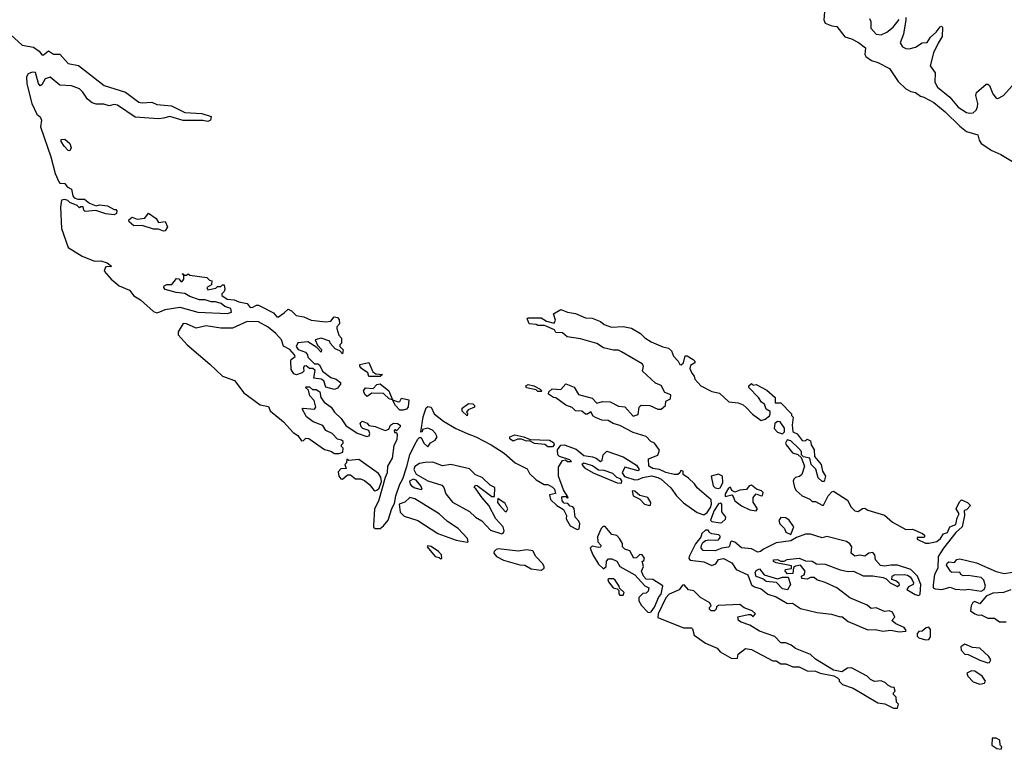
# Model space of a CAD drawing. Extents: x 2219101 to 2444320, y 201258 to 358766.
# Tile 34 of 256: x 2239360 to 2245355, y 264700 to 269147. Entities that reach past the tile are written whole.
import ezdxf

# ---------------------------------------------------------------- set-up
doc = ezdxf.new("R2010")
doc.units = 0

msp = doc.modelspace()

# ---------------------------------------------------------------- linework, layer by layer
at = {"layer": '0CON10XD'}
for points in [[(2244260.6, 269195), (2244255.6, 269145), (2244265, 269125.8), (2244305, 269109.4), (2244335.7, 269105.7), (2244385, 269041.1), (2244425, 269030), (2244466.9, 269006.9), (2244509.2, 268975), (2244505.7, 268935), (2244512, 268922), (2244547.1, 268897.1), (2244585.4, 268885.4), (2244655, 268850), (2244709.7, 268769.7), (2244755.9, 268725.9), (2244785, 268708.8), (2244815, 268703.3), (2244845, 268680.8), (2244866, 268675), (2244925, 268640.9), (2244995.4, 268585), (2245085, 268496.9), (2245125, 268465.6), (2245193.3, 268445), (2245202.4, 268412.4), (2245215, 268392.5), (2245278.9, 268348.9), (2245334.2, 268325), (2245415, 268275.4)], [(2244535, 269153.5), (2244543.2, 269135), (2244542.4, 269095), (2244575, 269058.4), (2244605, 269054), (2244639.3, 269070.7), (2244678.2, 269101.8), (2244715, 269147.5)], [(2244755, 269160), (2244755.6, 269145), (2244741.1, 269058.9), (2244721.8, 269005), (2244735, 268981.9), (2244755, 268970.5), (2244775, 268969.2), (2244815, 268979.3), (2244854.8, 269005.2), (2244885, 269006.9), (2244905, 269039.4), (2244939.6, 269070.4), (2244965, 269104), (2244975, 269108), (2244979.4, 269099.4), (2244976.7, 269045), (2244952.9, 269002.9)], [(2239306.9, 269055), (2239375, 268991.1), (2239445, 268978.5), (2239478.6, 268955), (2239495, 268932), (2239505, 268933.1), (2239535, 268956.2), (2239565, 268937.1), (2239605, 268936.9), (2239655, 268880), (2239717.3, 268867.3), (2239874.6, 268744.6), (2240005, 268705.6), (2240085, 268644.3), (2240105, 268640), (2240164.6, 268644.6), (2240195, 268629.4), (2240285, 268621.1), (2240365, 268581.9), (2240470, 268575), (2240526.2, 268556.2), (2240522.5, 268535), (2240505, 268526.7), (2240475, 268532.5), (2240355, 268531.9), (2240275, 268556.9), (2240236.4, 268546.4), (2240205, 268542.9), (2240062.8, 268552.8), (2239955, 268626.2), (2239935, 268629.2), (2239905, 268621.2), (2239871.5, 268631.5), (2239825, 268632.7), (2239800.4, 268640.4), (2239772.4, 268662.4), (2239745, 268705.8), (2239725, 268724.2), (2239675, 268744.3), (2239605, 268746.7), (2239545.3, 268795.3), (2239515, 268786.7), (2239495, 268749.2), (2239485, 268744.3), (2239475, 268756.7), (2239455.6, 268825), (2239435, 268826.7), (2239412.4, 268817.6), (2239402.4, 268797.6), (2239403.6, 268756.4), (2239433.8, 268635), (2239465, 268570), (2239483.8, 268553.8), (2239492.5, 268535), (2239485.9, 268494.1), (2239550.6, 268310.6), (2239575, 268210), (2239598.9, 268158.9), (2239605, 268151.2), (2239635, 268147.5), (2239648.8, 268128.8), (2239675, 268113.3), (2239683.6, 268073.6), (2239691.7, 268061.7), (2239715, 268052.5), (2239755, 268053.3), (2239785, 268027.5), (2239825, 268012.5), (2239845, 268017.5), (2239895, 268012.5), (2239935, 267990), (2239945, 267990), (2239951.7, 267981.7), (2239950, 267965), (2239935, 267957.5), (2239885, 267963.8), (2239823, 267983), (2239758.3, 267978.3), (2239750, 267985), (2239747, 268007), (2239733, 268007), (2239725, 268000), (2239710, 268015), (2239665, 268032.5), (2239653.9, 268043.9), (2239635, 268051.2), (2239615, 268046.2), (2239607.5, 268005), (2239615.4, 267875), (2239655, 267758.8), (2239740, 267705), (2239815, 267675.8), (2239855, 267678), (2239893.3, 267665), (2239920, 267645), (2239915, 267640), (2239895, 267643.3), (2239881.7, 267638.3), (2239873.8, 267615), (2239916, 267565), (2239966, 267525), (2240028.8, 267498.8), (2240055, 267463.8), (2240095, 267440), (2240175, 267367.5), (2240195, 267360), (2240213, 267367), (2240245, 267381.2), (2240335, 267395.6), (2240445, 267363.6), (2240625, 267356.2), (2240650, 267365), (2240645.7, 267385.7), (2240609.3, 267399.3), (2240587, 267417), (2240553, 267427), (2240525, 267426.7), (2240489.3, 267439.3), (2240455, 267440), (2240395, 267460), (2240365, 267477.5), (2240313.6, 267483.6), (2240245, 267502.5), (2240237.5, 267515), (2240240, 267525), (2240255, 267532.5), (2240287, 267533), (2240315, 267570), (2240328.3, 267568.3), (2240341.7, 267551.7), (2240348.3, 267551.7), (2240360, 267565), (2240360, 267590), (2240350, 267595), (2240355, 267600), (2240360, 267590), (2240375, 267590), (2240385, 267597.5), (2240395, 267590), (2240500, 267575), (2240515, 267560), (2240530, 267555), (2240528.3, 267531.7), (2240500, 267515), (2240505, 267500), (2240555, 267510), (2240565, 267520), (2240585, 267520), (2240595, 267530), (2240605, 267530), (2240610, 267505), (2240605, 267490), (2240590, 267475), (2240590, 267465), (2240623.3, 267443.3), (2240665, 267438.8), (2240695, 267426.2), (2240745, 267417.5), (2240763.6, 267393.6), (2240780, 267395), (2240802.5, 267407.5), (2240815, 267406), (2240905, 267360), (2240925, 267336.7), (2240935, 267336.7), (2240970.7, 267359.3), (2240995, 267382.5), (2241015, 267372.5), (2241044.1, 267344.1), (2241090, 267335)], [(2244952.9, 269002.9), (2244924.6, 268945), (2244904.2, 268865), (2244933.4, 268823.4), (2244931.5, 268765), (2244948.4, 268735), (2245022.4, 268675), (2245075, 268614.2), (2245125, 268581.1), (2245145, 268575.9), (2245165, 268579.7), (2245183.2, 268595), (2245192.5, 268615), (2245193.8, 268635), (2245181.6, 268685), (2245186.4, 268703.6), (2245245, 268754.5), (2245255, 268754.4), (2245264.4, 268745), (2245284.3, 268694.3), (2245305, 268668.9), (2245315, 268665.5), (2245349.1, 268685), (2245419.2, 268760.8)], [(2239665, 268347.5), (2239655, 268350), (2239631.2, 268375), (2239613.3, 268405), (2239613.3, 268416.7), (2239635, 268418), (2239665, 268391.2), (2239673.8, 268365), (2239665, 268347.5)], [(2240235, 267857.5), (2240205, 267870), (2240175, 267870), (2240105, 267892.5), (2240055, 267890), (2240027.5, 267915), (2240023.6, 267926.4), (2240045, 267942.5), (2240075, 267930), (2240122.5, 267937.5), (2240145, 267967.5), (2240190, 267935), (2240205, 267910), (2240246.4, 267916.4), (2240260, 267885), (2240245, 267860), (2240235, 267857.5)], [(2241090, 267335), (2241135.6, 267315.6), (2241225, 267306.2), (2241255, 267310), (2241275, 267336.7), (2241295, 267332.5), (2241305, 267320), (2241306.4, 267293.6), (2241290, 267275), (2241290, 267265), (2241303, 267223), (2241320, 267205), (2241320, 267175), (2241310, 267165), (2241310, 267155), (2241330, 267135), (2241325, 267110), (2241308.3, 267128.3), (2241281.7, 267141.7), (2241250, 267175), (2241248.3, 267188.3), (2241195, 267206.7), (2241160, 267195), (2241172.5, 267162.5), (2241197, 267137), (2241195, 267120), (2241168.3, 267148.3), (2241115, 267182.5), (2241053, 267177), (2241043.3, 267155), (2241055, 267137.5), (2241101.2, 267121.2), (2241113.3, 267105), (2241115, 267090), (2241155, 267050), (2241175, 267050), (2241185, 267042.5), (2241204.2, 267004.2), (2241255, 266966.7), (2241285.9, 266955.9), (2241312.5, 266935), (2241312.5, 266925), (2241295, 266900), (2241276.7, 266893.3), (2241225, 266907.5), (2241212.5, 266945), (2241196.1, 266956.1), (2241151.7, 266961.7), (2241158.3, 267008.3), (2241145, 267020), (2241125, 267020), (2241105, 267037.5), (2241092.5, 267035), (2241087.5, 267025), (2241090, 267005), (2241080, 266995), (2241045, 266982), (2241028.3, 266988.3), (2241013.8, 267015), (2241010, 267065), (2241013.8, 267076.2), (2241037, 267093), (2241032.5, 267105), (2241005, 267137.5), (2240967, 267157), (2240953.8, 267195), (2240920, 267235), (2240872.3, 267272.3), (2240815, 267305.8), (2240745, 267307.5), (2240655, 267266.7), (2240584.1, 267265.9), (2240495, 267280.8), (2240435, 267265.7), (2240375, 267293.8), (2240355, 267295.8), (2240324.2, 267245), (2240325.8, 267225), (2240379.2, 267165), (2240517.9, 267047.9), (2240594.4, 266975), (2240667.8, 266947.8), (2240725, 266873.3), (2240825, 266800), (2240875, 266790), (2240885, 266763.8), (2240966.7, 266695), (2241025, 266630), (2241053, 266613), (2241075, 266580), (2241088.3, 266581.7), (2241103, 266597), (2241120, 266595), (2241215, 266526.7), (2241255, 266517.5), (2241277, 266503), (2241305, 266502.5), (2241328.3, 266511.7), (2241330, 266535), (2241320, 266545), (2241320, 266555), (2241330, 266565), (2241330, 266575), (2241320, 266585), (2241295, 266590), (2241262.5, 266625), (2241223.6, 266643.6), (2241205, 266672.5), (2241146.4, 266696.4), (2241106.4, 266726.4), (2241080, 266775), (2241085, 266780), (2241155, 266773.3), (2241162.5, 266785), (2241153.3, 266825), (2241127.5, 266855), (2241118.3, 266888.3), (2241100, 266905), (2241105, 266910), (2241125, 266910), (2241143, 266893), (2241165, 266892.5), (2241188.3, 266878.3), (2241193.3, 266845), (2241213.3, 266815), (2241255.9, 266785.9), (2241276.7, 266755), (2241316.4, 266716.4), (2241345, 266673.3), (2241415, 266626.7), (2241473, 266607), (2241488.8, 266611.2), (2241491.2, 266625), (2241485, 266642.5), (2241450, 266655), (2241440, 266665), (2241433.3, 266686.7), (2241445, 266700), (2241475, 266687.5), (2241485, 266672.5), (2241525, 266666.7), (2241585, 266642.5), (2241608.3, 266651.7), (2241617.5, 266675), (2241635, 266686.7), (2241660, 266685), (2241675.9, 266675.9), (2241676, 266665), (2241655, 266640), (2241647, 266647), (2241640, 266645), (2241641.7, 266631.7), (2241655, 266630), (2241659.3, 266619.3), (2241655.7, 266585.7), (2241638.3, 266551.7), (2241628.1, 266475), (2241600, 266425), (2241597.5, 266385), (2241585.7, 266355.7), (2241545, 266211.4), (2241519.6, 266165), (2241513.6, 266063.6), (2241515, 266053.8), (2241525, 266046.7), (2241555, 266046.7), (2241575, 266061.4), (2241603, 266097), (2241625, 266167.5), (2241642.4, 266197.6), (2241650.7, 266245), (2241675, 266316), (2241692.3, 266347.7), (2241717.4, 266422.6), (2241735, 266494), (2241765, 266558), (2241785, 266590), (2241795, 266600), (2241805, 266600), (2241820, 266565), (2241845, 266542.5), (2241861.2, 266568.8), (2241890, 266585), (2241902.5, 266605), (2241892.5, 266625), (2241872.5, 266645), (2241845, 266656.7), (2241811.7, 266648.3), (2241810, 266635), (2241803.3, 266633.3), (2241815.8, 266725.8), (2241835, 266781.2), (2241845, 266790), (2241865.5, 266785.5), (2241883.8, 266745), (2241940.3, 266700.3), (2242015.5, 266655.5), (2242084.4, 266624.4), (2242137.5, 266605), (2242231.2, 266555), (2242310, 266505), (2242375.9, 266445.9), (2242449.3, 266409.3), (2242465, 266380), (2242505, 266342), (2242554.1, 266314.1), (2242575, 266313.3), (2242605, 266297.5), (2242616.7, 266285), (2242621.7, 266258.3), (2242585, 266250), (2242591.7, 266221.7), (2242630, 266185), (2242671.7, 266161.7), (2242690, 266125), (2242687.5, 266105), (2242711.7, 266061.7), (2242755, 266040), (2242767, 266043), (2242770, 266075), (2242765, 266090), (2242742.5, 266115), (2242737, 266167), (2242728.3, 266178.3), (2242711.7, 266181.7), (2242698.3, 266198.3), (2242675, 266200), (2242663.3, 266215), (2242660, 266235), (2242665, 266240), (2242685, 266240), (2242695, 266230), (2242700, 266235), (2242672, 266282), (2242640.5, 266365), (2242641.4, 266418.6), (2242665, 266460), (2242683.3, 266463.3), (2242695, 266454), (2242720, 266455), (2242710, 266465), (2242647.5, 266485), (2242637.5, 266495), (2242633.9, 266526.1), (2242655, 266553.3), (2242675, 266556), (2242748.3, 266528.3), (2242795, 266490), (2242847, 266483), (2242870, 266475), (2242896.4, 266453.6), (2242907, 266463), (2242912.5, 266495), (2242935, 266517.5), (2243035, 266483.3), (2243115, 266432.5), (2243132.5, 266405), (2243125, 266397.5), (2243045, 266420), (2243027.5, 266385), (2243041.7, 266361.7), (2243105, 266343.3), (2243126.4, 266343.6), (2243155, 266357.5), (2243206.4, 266366.4), (2243245, 266356.7), (2243265, 266346.7), (2243325, 266293.8), (2243360, 266245), (2243402.6, 266202.6), (2243485, 266144), (2243525, 266128.6), (2243546, 266144), (2243566, 266174), (2243572.3, 266195), (2243569.5, 266219.5), (2243485, 266293.8), (2243468.6, 266318.6), (2243433, 266353), (2243400, 266375), (2243400, 266395), (2243385, 266400), (2243380, 266385), (2243367.5, 266375), (2243345, 266374), (2243295, 266387.5), (2243255, 266406), (2243215, 266411.2), (2243190, 266425), (2243189.3, 266470.7), (2243246.4, 266493.6), (2243256.2, 266523.8), (2243225, 266566.7), (2243203.8, 266575), (2243175, 266606.2), (2243095, 266631.2), (2243015, 266673.8), (2242972.5, 266685), (2242943.9, 266703.9), (2242905, 266706.7), (2242865, 266722.5), (2242850.7, 266730.7), (2242837, 266757), (2242817, 266743), (2242805, 266742.5), (2242781.7, 266761.7), (2242745, 266762.5), (2242723.8, 266783.8), (2242685, 266796.7), (2242625, 266842.5), (2242610, 266845), (2242580, 266865), (2242581.7, 266878.3), (2242603, 266897), (2242655, 266893.3), (2242685, 266926.7), (2242735, 266907.5), (2242761.7, 266861.7), (2242845, 266840), (2242875, 266810), (2242909.3, 266820.7), (2242955, 266818), (2243005, 266791.2), (2243045, 266786.7), (2243095, 266730), (2243125, 266740), (2243132.5, 266785), (2243143.6, 266796.4), (2243196.1, 266796.1), (2243245, 266773.3), (2243265, 266772.5), (2243292.5, 266795), (2243295, 266822.5), (2243323.3, 266835), (2243325, 266860), (2243287.5, 266875), (2243266.4, 266916.4), (2243231.7, 266931.7), (2243152.5, 267005), (2243157.5, 267035), (2243149.5, 267049.5), (2243023.3, 267123.3), (2243005, 267132.5), (2242975, 267133.3), (2242915, 267147.5), (2242875, 267172.5), (2242775, 267201.2), (2242693.6, 267213.6), (2242665, 267237.5), (2242625, 267240), (2242617, 267257), (2242555, 267283.3), (2242515, 267282.5), (2242505, 267290), (2242463, 267293), (2242450, 267325), (2242455, 267330), (2242535, 267330), (2242568.3, 267308.3), (2242615, 267297.5), (2242623.3, 267315), (2242610, 267355), (2242655, 267380), (2242695, 267363.3), (2242745, 267356.7), (2242805, 267330), (2242845, 267327.5), (2242897, 267307), (2242918.3, 267288.3), (2242963.6, 267273.6), (2243035, 267277.5), (2243085, 267267.5), (2243140, 267235), (2243167, 267207), (2243205, 267182.5), (2243275, 267152.5), (2243310, 267145), (2243328.3, 267128.3), (2243340, 267095), (2243370, 267065), (2243380, 267045), (2243387, 267043), (2243402.5, 267055), (2243412.5, 267097.5), (2243425, 267097.5), (2243460, 267075), (2243470, 267065), (2243470, 267055), (2243445, 267040), (2243440.7, 267020.7), (2243451.7, 266991.7), (2243467.5, 266975), (2243470, 266955), (2243507.5, 266915), (2243575, 266880), (2243620.7, 266870.7), (2243678.1, 266818.1), (2243735, 266811.2), (2243765, 266800), (2243784, 266784), (2243821.7, 266741.7), (2243875, 266704.2), (2243898.3, 266711.7), (2243925, 266732.5), (2243930, 266745), (2243928.8, 266758.8), (2243905, 266772.5), (2243895, 266802.5), (2243877.5, 266815), (2243857.5, 266845), (2243800, 266905), (2243800, 266915), (2243815, 266930), (2243825, 266920), (2243845, 266922.5), (2243908.8, 266888.8), (2243960, 266845), (2243960.7, 266810.7), (2243995, 266812.5), (2244060, 266745), (2244060, 266735), (2244070, 266725), (2244062.5, 266675), (2244067.5, 266635), (2244093, 266623), (2244125, 266582.5), (2244145, 266580), (2244155, 266590), (2244175, 266580), (2244180, 266555), (2244196.7, 266525), (2244200, 266485), (2244240, 266435), (2244247.5, 266395), (2244266, 266365), (2244258.3, 266331.7), (2244245, 266332.5), (2244222.5, 266355), (2244207, 266407), (2244180, 266435), (2244170, 266475), (2244132.5, 266482.5), (2244120, 266495), (2244120, 266515), (2244103, 266533), (2244055, 266580), (2244033.6, 266586.4), (2244023.6, 266566.4), (2244026.7, 266555), (2244065, 266507.5), (2244097, 266497), (2244118.3, 266478.3), (2244137.5, 266425), (2244122.5, 266375), (2244108.3, 266361.7), (2244083, 266357), (2244073, 266347), (2244070, 266335), (2244077.5, 266295), (2244087, 266277), (2244123.9, 266243.9), (2244170, 266225), (2244185, 266210), (2244205, 266210), (2244245, 266187.5), (2244255, 266187.5)], [(2241555, 266972.5), (2241485, 266972.5), (2241480, 266995), (2241441.7, 267021.7), (2241430, 267035), (2241430, 267045), (2241485, 267057.5), (2241510.7, 267000.7), (2241528.3, 266988.3), (2241570, 266985), (2241555, 266972.5)], [(2241695, 266766.7), (2241675, 266767.5), (2241647.5, 266795), (2241630, 266830), (2241610, 266835), (2241575, 266867.5), (2241505, 266870), (2241475, 266850), (2241461.7, 266861.7), (2241452.5, 266885), (2241465, 266902.5), (2241511.7, 266898.3), (2241535, 266922.5), (2241555, 266927.5), (2241606.7, 266885), (2241630, 266830), (2241665, 266817.5), (2241675, 266820), (2241685, 266840), (2241730, 266830), (2241725, 266787.5), (2241715, 266774), (2241695, 266766.7)], [(2242535, 266880), (2242515, 266880), (2242505, 266890), (2242445, 266903.8), (2242442.5, 266915), (2242455, 266922.5), (2242490, 266915), (2242530, 266895), (2242540, 266885), (2242535, 266880)], [(2242085, 266733.3), (2242055, 266760), (2242055, 266780), (2242093, 266807), (2242120, 266805), (2242130, 266795), (2242130, 266785), (2242090.7, 266769.3), (2242080, 266755), (2242086.4, 266746.4), (2242085, 266733.3)], [(2244005, 266622.5), (2244017.5, 266635), (2244017, 266657), (2243990, 266695), (2243975, 266697.5), (2243957.5, 266685), (2243953.3, 266655), (2243975, 266633.3), (2244005, 266622.5)], [(2242575, 266542.5), (2242557, 266557), (2242495, 266563.3), (2242465, 266580), (2242445, 266577.5), (2242415, 266590), (2242390.7, 266589.3), (2242365, 266577.5), (2242345, 266592.5), (2242343.3, 266605), (2242375, 266616), (2242430, 266605), (2242468.3, 266588.3), (2242585, 266583.3), (2242609.5, 266569.5), (2242613.3, 266555), (2242605, 266543.8), (2242575, 266542.5)], [(2241525, 266275.8), (2241535, 266278.6), (2241548.9, 266291.1), (2241562.3, 266332.3), (2241558.8, 266358.8), (2241545, 266380), (2241425, 266466.7), (2241365, 266460), (2241351.7, 266468.3), (2241350, 266445), (2241340, 266435), (2241348.3, 266411.7), (2241315, 266410), (2241298.3, 266391.7), (2241303.3, 266365), (2241315, 266347.5), (2241325, 266346.7), (2241355, 266373.8), (2241375, 266373.8), (2241405, 266347.5), (2241435, 266348.1), (2241458.9, 266338.9), (2241492.3, 266312.3), (2241515, 266281.4), (2241525, 266275.8)], [(2242295, 266013.3), (2242303, 266017), (2242308.8, 266031.2), (2242303.3, 266055), (2242258.8, 266105), (2242216.1, 266186.1), (2242175, 266233.3), (2242138.3, 266288.3), (2242127.5, 266295), (2242135, 266310), (2242145, 266307.5), (2242235, 266240), (2242250, 266240), (2242252.5, 266295), (2242225, 266310), (2242175, 266357.5), (2242135, 266372.5), (2242099.5, 266409.5), (2241985, 266436.7), (2241935, 266426.7), (2241875, 266449.2), (2241828.8, 266448.8), (2241795, 266442), (2241765.9, 266424.1), (2241758.8, 266405), (2241775, 266376.7), (2241845, 266336), (2241930.7, 266310.7), (2241943.3, 266295), (2241955, 266257.5), (2241995, 266206.2), (2242099.1, 266149.1), (2242136.2, 266115), (2242173.2, 266093.2), (2242226.7, 266035), (2242295, 266013.3)], [(2243025, 266322.5), (2243026.7, 266336.7), (2243018.3, 266348.3), (2242995, 266357.5), (2242970.7, 266380.7), (2242919.3, 266399.3), (2242885, 266401.2), (2242847.7, 266427.7), (2242815, 266438.8), (2242795, 266443.3), (2242782.5, 266435), (2242798.8, 266415), (2242851.2, 266385), (2242997.5, 266325), (2243025, 266322.5)], [(2243615, 266290), (2243625, 266294.2), (2243642, 266325), (2243640, 266365), (2243615, 266376.2), (2243570, 266365), (2243583.3, 266305), (2243595, 266293.8), (2243615, 266290)], [(2241805, 266282.5), (2241810, 266285), (2241802.5, 266305), (2241775, 266340), (2241756.4, 266346.4), (2241732.5, 266335), (2241736.7, 266315), (2241745, 266306.7), (2241766.7, 266293.3), (2241805, 266282.5)], [(2243845, 266152.5), (2243852.5, 266165), (2243826.7, 266206.7), (2243826.7, 266235), (2243845, 266257.5), (2243873.9, 266243.9), (2243883, 266247), (2243887.5, 266265), (2243877.5, 266275), (2243846.2, 266286.2), (2243815, 266310), (2243802.5, 266305), (2243785, 266282.5), (2243745, 266280), (2243715, 266267.5), (2243697, 266277), (2243688.3, 266298.3), (2243675, 266292.5), (2243655, 266256.7), (2243655, 266240), (2243695, 266250), (2243705, 266240), (2243714.1, 266214.1), (2243755, 266183.3), (2243805, 266160), (2243845, 266152.5)], [(2243195, 266186.7), (2243201.7, 266188.3), (2243203.3, 266205), (2243183.9, 266233.9), (2243135, 266246.7), (2243105, 266273.3), (2243090, 266275), (2243095, 266244), (2243135, 266224), (2243165, 266193.1), (2243195, 266186.7)], [(2244255, 266187.5), (2244282.5, 266245), (2244305, 266270), (2244315, 266272.5), (2244399.3, 266219.3), (2244422.5, 266175), (2244445, 266153.3), (2244465, 266150), (2244492.3, 266167.7), (2244505, 266168.8), (2244525, 266156.7), (2244625, 266126.2), (2244673.9, 266083.9), (2244755, 266040), (2244795, 266042.5), (2244856.1, 266016.1), (2244870, 266005), (2244870, 265995), (2244865, 265990), (2244825, 265990), (2244825, 265980), (2244875, 265956.7), (2244895, 265956.2), (2244945, 265966.7), (2244966.7, 265985), (2244985, 266012.5), (2245009.3, 266020.7), (2245024.1, 266055.9), (2245059.7, 266070.3), (2245068.3, 266111.7), (2245080, 266135), (2245062.5, 266165), (2245081.7, 266208.3), (2245095, 266220), (2245130, 266205), (2245150, 266185), (2245125, 266160), (2245110, 266155), (2245113.3, 266125), (2245099.2, 266055), (2245059.5, 266020.5), (2244985, 265926.2), (2244953.3, 265875), (2244950, 265805), (2244929.2, 265765), (2244922.7, 265702.7), (2244922.5, 265685), (2244935, 265677.5), (2244975, 265673.3), (2245025, 265687.5), (2245056.7, 265676.7), (2245115, 265671.2), (2245135, 265676.2), (2245215, 265663.8), (2245233.3, 265675), (2245240, 265695), (2245230.7, 265730.7), (2245215, 265746.7), (2245135, 265760), (2245105, 265757.5), (2245090, 265765), (2245085, 265780), (2245035, 265777.5), (2245027.5, 265785), (2245003, 265823), (2245007.5, 265835), (2245017, 265843), (2245051.7, 265838.3), (2245065, 265856.7), (2245085, 265861.2), (2245185, 265836.2), (2245305, 265783.3), (2245355, 265772.5), (2245405, 265778.8)], [(2242085, 265962.5), (2242090, 265965), (2242086.2, 265985), (2242030, 266045), (2241965, 266088.8), (2241913.8, 266135), (2241765, 266225.8), (2241735, 266234.2), (2241705, 266206.9), (2241670, 266195), (2241676.1, 266146.1), (2241700, 266120), (2241784.2, 266094.2), (2241906.7, 266015), (2242017.5, 265975), (2242085, 265962.5)], [(2242325, 266150), (2242332.5, 266165), (2242315, 266197.5), (2242271.7, 266228.3), (2242270, 266205), (2242282.5, 266185), (2242315, 266150), (2242325, 266150)], [(2243625, 266080), (2243635, 266083.3), (2243658.3, 266101.7), (2243660, 266115), (2243635, 266147.5), (2243636, 266195), (2243625, 266200), (2243615, 266195.7), (2243588.2, 266155), (2243565.9, 266095.9), (2243575, 266087.5), (2243625, 266080)], [(2244055, 266010), (2244072.5, 266055), (2244066.7, 266065), (2244045, 266096.7), (2244025, 266110), (2243995, 266112.5), (2243982.5, 266095), (2243987.5, 266075), (2244017.5, 266045), (2244025, 266022.5), (2244055, 266010)], [(2243195, 265534.2), (2243205, 265538), (2243225, 265565.8), (2243251.5, 265628.5), (2243265.6, 265645), (2243275.8, 265695.8), (2243215.7, 265735.7), (2243175, 265737.5), (2243157.5, 265755), (2243146.7, 265785), (2243157.5, 265815), (2243150, 265845), (2243160, 265850), (2243163.3, 265865), (2243150, 265885), (2243135, 265886.7), (2243115, 265867.5), (2243100, 265865), (2243075, 265910), (2243045, 265920), (2243030, 265935), (2243030, 265955), (2243012.5, 265985), (2242995, 266002.5), (2242965, 266010), (2242925, 266057.5), (2242913, 266057), (2242900, 266045), (2242878.8, 265995), (2242880, 265965), (2242897.5, 265945), (2242897, 265933), (2242885, 265930), (2242845, 265937.5), (2242832.5, 265925), (2242850, 265885), (2242885, 265827.5), (2242915, 265800), (2242930, 265815), (2242933, 265847), (2242945, 265860), (2242965, 265860), (2242995, 265847.5), (2243013.6, 265813.6), (2243105, 265763.3), (2243167, 265697), (2243190, 265685), (2243186.4, 265663.6), (2243175, 265652.5), (2243155, 265650), (2243130, 265625), (2243130, 265605), (2243145, 265577.5), (2243185, 265536.2), (2243195, 265534.2)], [(2244715, 265416.7), (2244755, 265420), (2244757.5, 265425), (2244745, 265442.5), (2244693.9, 265463.9), (2244670, 265485), (2244687.5, 265505), (2244675, 265536.2), (2244655, 265543.3), (2244625, 265540), (2244575, 265562.5), (2244545, 265557.5), (2244519.5, 265579.5), (2244415, 265623.3), (2244335, 265683.3), (2244265, 265716.7), (2244213, 265733), (2244197, 265747), (2244175, 265747.5), (2244155, 265737.5), (2244121.7, 265741.7), (2244120, 265755), (2244136.4, 265763.6), (2244143.3, 265785), (2244115, 265822.5), (2244083, 265817), (2244071.7, 265808.3), (2244068.3, 265771.7), (2244035, 265770), (2244020, 265785), (2244022.5, 265795), (2244058.3, 265801.7), (2244058.3, 265818.3), (2243965, 265837.5), (2243950, 265845), (2243950, 265855), (2243973.6, 265856.4), (2243995, 265847.5), (2244015, 265847.5), (2244033.6, 265856.4), (2244105.9, 265865.9), (2244145, 265848.8), (2244185, 265847.5), (2244210.8, 265830.8), (2244265, 265827.5), (2244355, 265793.8), (2244405, 265783.8), (2244436.4, 265786.4), (2244495, 265756.7), (2244555, 265757.5), (2244617, 265747), (2244635, 265740), (2244660, 265715), (2244705, 265693.3), (2244717.5, 265702.5), (2244715, 265710), (2244695, 265727.5), (2244670, 265735), (2244672.5, 265755), (2244685, 265762.5), (2244745, 265766.2), (2244765, 265761.2), (2244781.7, 265751.7), (2244793.9, 265733.9), (2244802.5, 265715), (2244800, 265705), (2244770.7, 265689.3), (2244762.5, 265675), (2244813, 265643), (2244835, 265637.5), (2244843.6, 265646.4), (2244845.9, 265704.1), (2244825.7, 265755.7), (2244785.8, 265795.8), (2244705, 265822), (2244665, 265823.3), (2244625, 265816), (2244600.5, 265820.5), (2244570, 265855), (2244567.5, 265885), (2244555, 265900), (2244530, 265895), (2244505, 265876.7), (2244475, 265883.3), (2244445, 265876.7), (2244422, 265895), (2244426.7, 265935), (2244415, 265953.3), (2244395, 265966.2), (2244275, 265996.2), (2244245, 265988.8), (2244175, 266011.2), (2244145, 266011.2), (2244089.3, 265990.7), (2244055, 265970), (2243965, 265958.8), (2243889.3, 265920.7), (2243870, 265905), (2243855, 265902.5), (2243815, 265922.5), (2243755, 265927.5), (2243715, 265962.5), (2243695, 265968.8), (2243687.5, 265965), (2243682.5, 265937.5), (2243675, 265932.5), (2243635, 265926.7), (2243595, 265910), (2243522, 265912), (2243510, 265925), (2243510.8, 265945), (2243520, 265960), (2243535, 265972), (2243555, 265976.7), (2243595, 265973.8), (2243615, 265977.5), (2243625, 265990), (2243625, 266000), (2243617, 266007), (2243575, 266012.5), (2243560.7, 266020.7), (2243552.5, 266035), (2243535, 266035.8), (2243513.7, 266016.3), (2243507.1, 265992.9), (2243475, 265952.5), (2243437.1, 265875), (2243435, 265862.5), (2243443.2, 265853.2), (2243525, 265843.3), (2243575, 265821.2), (2243599.3, 265830.7), (2243615, 265857.5), (2243645, 265862.5), (2243696.2, 265836.2), (2243722.5, 265795), (2243793, 265763), (2243815, 265703.3), (2243835, 265690), (2243875, 265677.5), (2243915, 265646.2), (2243965, 265630), (2244035, 265588.8), (2244065, 265591.2), (2244115, 265558.8), (2244215, 265534), (2244303, 265523), (2244355, 265507.5), (2244365, 265510), (2244405, 265478.8), (2244525, 265429.2), (2244570.5, 265430.5), (2244615, 265420.8), (2244665, 265426.2), (2244715, 265416.7)], [(2241925, 265860), (2241930, 265865), (2241927.5, 265885), (2241910, 265905), (2241865, 265936.7), (2241845, 265940), (2241840, 265935), (2241890, 265875), (2241915, 265870), (2241925, 265860)], [(2242535, 265792), (2242552.5, 265805), (2242552.5, 265815), (2242543, 265833), (2242502.5, 265875), (2242485, 265910), (2242445, 265916.2), (2242395, 265906.7), (2242275, 265922), (2242261.7, 265918.3), (2242248.8, 265905), (2242246.7, 265895), (2242263.8, 265875), (2242305, 265852.9), (2242405, 265823.8), (2242435, 265822.5), (2242475, 265800), (2242535, 265792)], [(2244035, 265672.5), (2244005, 265677.5), (2243967, 265717), (2243905, 265722.5), (2243885, 265740), (2243845, 265752.5), (2243837.5, 265775), (2243845, 265790), (2243865, 265800), (2243893.3, 265763.3), (2243975, 265740), (2244005, 265750), (2244038.3, 265748.3), (2244052.5, 265705), (2244035, 265672.5)], [(2243035, 265640), (2243040, 265655), (2243011.7, 265681.7), (2243010, 265695), (2242985, 265730), (2242975, 265740), (2242945, 265740), (2242940, 265735), (2242945, 265720), (2242973.6, 265683.6), (2242997.5, 265677.5), (2243008.3, 265668.3), (2243008.3, 265648.3), (2243015, 265640), (2243035, 265640)], [(2244705, 264950), (2244710, 264975), (2244698.3, 264988.3), (2244697, 265017), (2244680, 265035), (2244680, 265045), (2244690, 265055), (2244685, 265076.7), (2244668.3, 265078.3), (2244645, 265090), (2244632.5, 265105), (2244605, 265116.7), (2244565, 265112.5), (2244540, 265125), (2244520, 265145), (2244425, 265196.2), (2244400, 265195), (2244365, 265172.5), (2244315, 265182.5), (2244205, 265250), (2244175, 265278.8), (2244084.1, 265314.1), (2244057.5, 265335), (2244025, 265348), (2243995, 265350), (2243958.3, 265388.3), (2243865, 265420), (2243805, 265456.2), (2243752.5, 265475), (2243737.5, 265485), (2243733, 265507), (2243795, 265522.5), (2243811.7, 265521.7), (2243825, 265510), (2243840, 265525), (2243820, 265545), (2243771.7, 265561.7), (2243745, 265583.3), (2243615, 265577.5), (2243601.7, 265568.3), (2243600, 265555), (2243590, 265545), (2243570, 265545), (2243560, 265555), (2243560, 265565), (2243570, 265575), (2243563, 265593), (2243504.4, 265624.4), (2243465.5, 265665.5), (2243432.9, 265672.9), (2243405, 265702.5), (2243395, 265700), (2243375, 265672.5), (2243315, 265645.8), (2243295, 265623.8), (2243246.7, 265525), (2243245, 265503.8), (2243400.8, 265440.8), (2243450.5, 265440.5), (2243457.1, 265435), (2243465.7, 265395.7), (2243535, 265346.2), (2243606.1, 265316.1), (2243625, 265293.3), (2243695, 265253.8), (2243730, 265255), (2243735, 265280), (2243780, 265315), (2243815, 265308.8), (2243945, 265240), (2243965, 265240), (2243995, 265220), (2244025, 265220), (2244067, 265203), (2244105, 265202.5), (2244155, 265177.5), (2244206.1, 265176.1), (2244233.6, 265163.6), (2244317, 265147), (2244340, 265135), (2244350, 265125), (2244350, 265115), (2244370, 265095), (2244435, 265072.5), (2244585, 264983.3), (2244627, 264977), (2244680.7, 264950.7), (2244705, 264950)], [(2245395, 265672.5), (2245350, 265655), (2245285, 265652.5), (2245245, 265632.5), (2245205, 265587.5), (2245175, 265600), (2245162.5, 265595), (2245152.5, 265575), (2245150, 265545), (2245175, 265526.7), (2245195, 265517.5), (2245215, 265520), (2245255, 265500), (2245295, 265498.8), (2245325, 265477.5), (2245366.4, 265476.4)], [(2244875, 265366.7), (2244895, 265370), (2244906, 265385), (2244905, 265430), (2244895, 265443.8), (2244879.3, 265440.7), (2244855, 265420), (2244835, 265417.5), (2244824.1, 265405.9), (2244825, 265390), (2244835, 265380), (2244875, 265366.7)], [(2245255, 265227.5), (2245265, 265230), (2245272.5, 265245), (2245261.2, 265265), (2245205, 265316.2), (2245160.7, 265320.7), (2245115, 265340), (2245090, 265325), (2245092.5, 265305), (2245115, 265280), (2245135, 265277.5), (2245205, 265243.3), (2245255, 265227.5)], [(2245205, 265097.5), (2245235, 265102.5), (2245240, 265115), (2245220, 265145), (2245175.7, 265175.7), (2245155, 265178.8), (2245127.5, 265165), (2245133.3, 265145), (2245165, 265112), (2245205, 265097.5)], [(2245335, 264700), (2245340, 264715), (2245330, 264725), (2245327.5, 264755), (2245305, 264767.5), (2245281.7, 264768.3), (2245280, 264725), (2245310, 264705), (2245335, 264700)]]:
    msp.add_lwpolyline(points, dxfattribs=at)

doc.saveas('drawing.dxf')
